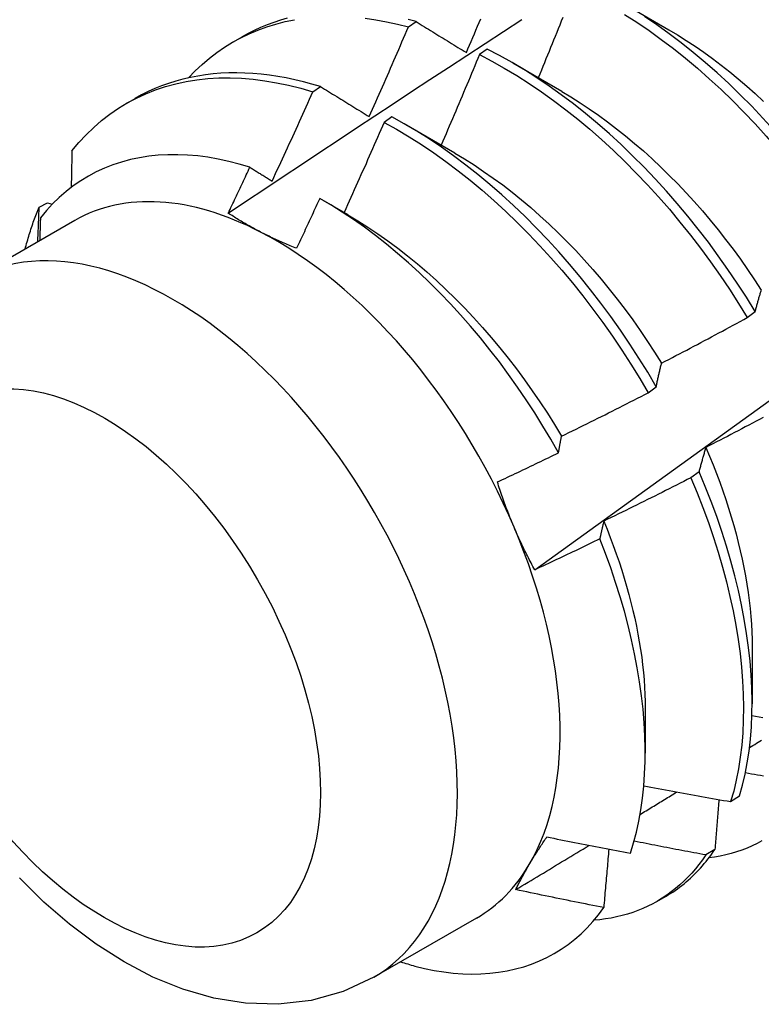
# Model space of a CAD drawing. Header units: inches. Extents: x 18 to 168, y 13 to 111.
# Tile 61 of 89: x 151.462 to 151.703, y 56.979 to 57.299. Entities that reach past the tile are written whole.
import ezdxf

# ---------------------------------------------------------------- set-up
doc = ezdxf.new("R2010")
doc.units = ezdxf.units.IN
doc.header["$MEASUREMENT"] = 0
doc.layers.add('Visible Edges(ANSI)', color=7, linetype='Continuous', lineweight=25)
doc.layers.add('Visible Tangent Edges(ANSI)', color=7, linetype='Continuous', lineweight=25)

msp = doc.modelspace()

# ---------------------------------------------------------------- linework, layer by layer
at = {"layer": 'Visible Edges(ANSI)'}
for p, q in [((151.65715, 57.30487), (151.6731, 57.29564)), ((151.58842, 57.29656), (151.59094, 57.29826)), ((151.53148, 57.29169), (151.53429, 57.29331)), ((151.61405, 57.2893), (151.61154, 57.28753)), ((151.62235, 57.28483), (151.6383, 57.2756)), ((151.55735, 57.27542), (151.55986, 57.27714)), ((151.49668, 57.27165), (151.49949, 57.27327)), ((151.58305, 57.26729), (151.58055, 57.26551)), ((151.58755, 57.26479), (151.6035, 57.25556)), ((151.46831, 57.23796), (151.47101, 57.23931)), ((151.47101, 57.23931), (151.47255, 57.23886)), ((151.56056, 57.24023), (151.5687, 57.23552)), ((151.47989, 57.23359), (151.44649, 57.21435)), ((151.69866, 57.202), (151.70125, 57.20397)), ((151.66646, 57.17756), (151.66906, 57.17953)), ((151.68298, 57.1519), (151.68033, 57.14991)), ((151.70026, 57.09483), (151.70024, 57.07639)), ((151.66547, 57.07479), (151.66545, 57.06037)), ((151.69326, 57.04459), (151.69615, 57.04647)), ((151.68812, 57.02905), (151.68518, 57.02724)), ((151.66929, 57.01215), (151.6721, 57.01376)), ((151.61055, 57.00671), (151.57714, 56.98747))]:
    msp.add_line(p, q, dxfattribs=at)
at = {"layer": 'Visible Edges(ANSI)', "flags": 128}
for points in [[(151.51693, 57.27999), (151.51909, 57.28223), (151.52135, 57.28435), (151.52369, 57.28634), (151.52611, 57.28821), (151.52862, 57.28994), (151.53121, 57.29154), (151.53388, 57.293), (151.53662, 57.29433), (151.53943, 57.29552), (151.54232, 57.29658), (151.54527, 57.29749), (151.54829, 57.29826), (151.55136, 57.2989)], [(151.52981, 57.23597), (151.53577, 57.23994), (151.54174, 57.24391), (151.5477, 57.24787), (151.55367, 57.25183), (151.55963, 57.25579), (151.5656, 57.25974), (151.57157, 57.26368), (151.57754, 57.26762), (151.5835, 57.27156), (151.58947, 57.27549), (151.59544, 57.27942), (151.60142, 57.28334), (151.60739, 57.28726), (151.61336, 57.29118), (151.61934, 57.29508), (151.62531, 57.29899)], [(151.54897, 57.29935), (151.54676, 57.29872), (151.54459, 57.29801), (151.54245, 57.29722), (151.54035, 57.29636), (151.53829, 57.29542), (151.53627, 57.2944), (151.53429, 57.29331)], [(151.57438, 57.29938), (151.57785, 57.29889), (151.58134, 57.29825), (151.58487, 57.29747), (151.58842, 57.29656)], [(151.59094, 57.29826), (151.5883, 57.29894)], [(151.60729, 57.28819), (151.60781, 57.28941), (151.60833, 57.29063), (151.60885, 57.29185), (151.60937, 57.29307), (151.60988, 57.29429), (151.6104, 57.29551), (151.61091, 57.29674), (151.61142, 57.29796), (151.61194, 57.29918)], [(151.63863, 57.2996), (151.63814, 57.29837), (151.63765, 57.29714), (151.63716, 57.29592), (151.63666, 57.29469), (151.63617, 57.29347), (151.63567, 57.29224), (151.63517, 57.29102), (151.63467, 57.2898), (151.63418, 57.28857), (151.63368, 57.28735), (151.63318, 57.28613), (151.63268, 57.2849), (151.63218, 57.28368), (151.63167, 57.28246), (151.63117, 57.28123), (151.63067, 57.28001)], [(151.6587, 57.30063), (151.66271, 57.29806), (151.66672, 57.29534), (151.6707, 57.29248), (151.67465, 57.28949), (151.67858, 57.28636), (151.68247, 57.2831), (151.68631, 57.27971), (151.69012, 57.27621), (151.69387, 57.27258), (151.69758, 57.26885), (151.70122, 57.265), (151.7048, 57.26106), (151.70832, 57.25701), (151.71177, 57.25287), (151.71514, 57.24865), (151.71844, 57.24434), (151.72165, 57.23996), (151.72478, 57.2355), (151.72782, 57.23098), (151.73077, 57.2264)], [(151.73336, 57.22837), (151.73041, 57.23295), (151.72736, 57.23746), (151.72422, 57.24191), (151.721, 57.24629), (151.7177, 57.25059), (151.71432, 57.25481), (151.71087, 57.25894), (151.70735, 57.26298), (151.70376, 57.26692), (151.70011, 57.27075), (151.6964, 57.27448), (151.69264, 57.2781), (151.68883, 57.28159), (151.68498, 57.28497), (151.68109, 57.28822), (151.67716, 57.29134), (151.67321, 57.29432), (151.66923, 57.29717), (151.66522, 57.29988)], [(151.57569, 57.26736), (151.57623, 57.26857), (151.57677, 57.26979), (151.5773, 57.271), (151.57784, 57.27221), (151.57838, 57.27343), (151.57892, 57.27464), (151.57945, 57.27586), (151.57999, 57.27707), (151.58052, 57.27829), (151.58105, 57.27951), (151.58158, 57.28072), (151.58212, 57.28194), (151.58265, 57.28316), (151.58318, 57.28437), (151.5837, 57.28559), (151.58423, 57.28681), (151.58476, 57.28803), (151.58529, 57.28924), (151.58581, 57.29046), (151.58634, 57.29168), (151.58686, 57.2929), (151.58738, 57.29412), (151.5879, 57.29534), (151.58842, 57.29656)], [(151.59094, 57.29826), (151.59161, 57.29785), (151.59228, 57.29743), (151.59295, 57.29702), (151.59363, 57.2966), (151.5943, 57.29619), (151.59498, 57.29577), (151.59566, 57.29535), (151.59634, 57.29494), (151.59701, 57.29452), (151.59769, 57.2941), (151.59837, 57.29368), (151.59906, 57.29326), (151.59974, 57.29284), (151.60042, 57.29242), (151.6011, 57.292), (151.60179, 57.29158), (151.60247, 57.29116), (151.60316, 57.29073), (151.60385, 57.29031), (151.60454, 57.28989), (151.60522, 57.28946), (151.60591, 57.28904), (151.6066, 57.28861), (151.60729, 57.28819)], [(151.62953, 57.11998), (151.64084, 57.1281), (151.65213, 57.13623), (151.66342, 57.14436), (151.67469, 57.15248), (151.68595, 57.16061), (151.69721, 57.16874), (151.70845, 57.17686), (151.71969, 57.18498), (151.73091, 57.1931), (151.74212, 57.20123), (151.75333, 57.20934), (151.76452, 57.21746), (151.77571, 57.22558), (151.78688, 57.23369), (151.79805, 57.2418), (151.80921, 57.24991), (151.82035, 57.25801), (151.83149, 57.26612), (151.84262, 57.27422), (151.85374, 57.28231), (151.86485, 57.29041), (151.87595, 57.2985)], [(151.6731, 57.29562), (151.67597, 57.29392), (151.67883, 57.29213), (151.68168, 57.29025), (151.68452, 57.28828), (151.68735, 57.28623), (151.69016, 57.28411), (151.69295, 57.2819), (151.69573, 57.27962), (151.69848, 57.27726), (151.70121, 57.27484), (151.70391, 57.27234)], [(151.70125, 57.20397), (151.69839, 57.2086), (151.69543, 57.21318), (151.69238, 57.21769), (151.68924, 57.22214), (151.68601, 57.22651), (151.6827, 57.23081), (151.67932, 57.23502), (151.67586, 57.23914), (151.67234, 57.24318), (151.66874, 57.24711), (151.66509, 57.25094), (151.66138, 57.25466), (151.65762, 57.25827), (151.65381, 57.26176), (151.64995, 57.26513), (151.64606, 57.26837), (151.64213, 57.27148), (151.63817, 57.27446), (151.63419, 57.2773), (151.63018, 57.28), (151.62616, 57.28255), (151.62213, 57.28495), (151.61809, 57.2872), (151.61405, 57.2893)], [(151.61154, 57.28753), (151.61103, 57.2863), (151.61052, 57.28507), (151.61001, 57.28384), (151.6095, 57.28262), (151.60898, 57.28139), (151.60847, 57.28016), (151.60795, 57.27894), (151.60744, 57.27771), (151.60692, 57.27648), (151.6064, 57.27526), (151.60588, 57.27403), (151.60537, 57.2728), (151.60485, 57.27158), (151.60432, 57.27035), (151.6038, 57.26913), (151.60328, 57.26791), (151.60276, 57.26668), (151.60223, 57.26546), (151.60171, 57.26423), (151.60118, 57.26301), (151.60066, 57.26179), (151.60013, 57.26056), (151.5996, 57.25934), (151.59907, 57.25812)], [(151.61154, 57.28753), (151.61559, 57.28542), (151.61963, 57.28315), (151.62366, 57.28074), (151.62768, 57.27818), (151.63168, 57.27547), (151.63566, 57.27262), (151.63962, 57.26963), (151.64355, 57.26651), (151.64744, 57.26326), (151.65129, 57.25988), (151.6551, 57.25638), (151.65885, 57.25276), (151.66256, 57.24903), (151.66621, 57.2452), (151.66979, 57.24125), (151.67332, 57.23722), (151.67677, 57.23308), (151.68015, 57.22886), (151.68345, 57.22456), (151.68667, 57.22018), (151.6898, 57.21573), (151.69285, 57.21121), (151.6958, 57.20663), (151.69866, 57.202)], [(151.47896, 57.25623), (151.48121, 57.25892), (151.48357, 57.26147), (151.48604, 57.26385), (151.48862, 57.26608), (151.4913, 57.26816), (151.49408, 57.27007), (151.49696, 57.27181), (151.49994, 57.2734), (151.50301, 57.27481), (151.50616, 57.27606), (151.5094, 57.27714), (151.51272, 57.27804), (151.51612, 57.27878), (151.51959, 57.27934), (151.52312, 57.27973), (151.52673, 57.27994), (151.53039, 57.27998), (151.53411, 57.27985), (151.53788, 57.27954), (151.5417, 57.27906), (151.54556, 57.2784), (151.54946, 57.27758), (151.55339, 57.27659), (151.55735, 57.27542)], [(151.55986, 57.27714), (151.55705, 57.27797), (151.55425, 57.27872), (151.55147, 57.27938), (151.54871, 57.27996), (151.54596, 57.28045), (151.54324, 57.28085), (151.54054, 57.28117), (151.53786, 57.2814), (151.53521, 57.28155), (151.53258, 57.2816), (151.52999, 57.28157), (151.52742, 57.28145), (151.52488, 57.28125), (151.52238, 57.28096), (151.51992, 57.28058), (151.51748, 57.28011), (151.51509, 57.27955), (151.51274, 57.27891), (151.51042, 57.27819), (151.50815, 57.27737), (151.50592, 57.27647), (151.50373, 57.27549), (151.50159, 57.27442), (151.49949, 57.27327)], [(151.55986, 57.27714), (151.56051, 57.27673), (151.56116, 57.27633), (151.56182, 57.27593), (151.56247, 57.27553), (151.56312, 57.27512), (151.56377, 57.27472), (151.56443, 57.27432), (151.56509, 57.27391), (151.56574, 57.27351), (151.5664, 57.2731), (151.56706, 57.27269), (151.56772, 57.27229), (151.56838, 57.27188), (151.56904, 57.27147), (151.5697, 57.27106), (151.57036, 57.27065), (151.57102, 57.27024), (151.57169, 57.26983), (151.57235, 57.26942), (151.57302, 57.26901), (151.57368, 57.2686), (151.57435, 57.26819), (151.57502, 57.26777), (151.57569, 57.26736)], [(151.5441, 57.2464), (151.54466, 57.24761), (151.54522, 57.24882), (151.54578, 57.25002), (151.54634, 57.25123), (151.5469, 57.25243), (151.54746, 57.25364), (151.54802, 57.25485), (151.54857, 57.25606), (151.54913, 57.25726), (151.54968, 57.25847), (151.55024, 57.25968), (151.55079, 57.26089), (151.55134, 57.2621), (151.55189, 57.26331), (151.55244, 57.26452), (151.55299, 57.26573), (151.55354, 57.26694), (151.55409, 57.26815), (151.55463, 57.26936), (151.55518, 57.27057), (151.55572, 57.27178), (151.55627, 57.273), (151.55681, 57.27421), (151.55735, 57.27542)], [(151.63829, 57.27556), (151.64129, 57.27377), (151.64429, 57.27188), (151.64728, 57.2699), (151.65026, 57.26782), (151.65322, 57.26566), (151.65616, 57.26342), (151.65909, 57.26109), (151.66199, 57.25868), (151.66486, 57.25619), (151.66771, 57.25362), (151.67052, 57.25098), (151.67331, 57.24827), (151.67605, 57.24548), (151.67876, 57.24263), (151.68143, 57.23972), (151.68405, 57.23674), (151.68663, 57.23369), (151.68915, 57.23059), (151.69163, 57.22744), (151.69406, 57.22423), (151.69643, 57.22098), (151.69875, 57.21768), (151.70101, 57.21434), (151.70321, 57.21096)], [(151.66906, 57.17953), (151.66629, 57.18421), (151.66342, 57.18884), (151.66045, 57.19341), (151.65739, 57.19792), (151.65425, 57.20236), (151.65102, 57.20673), (151.64771, 57.21102), (151.64432, 57.21523), (151.64086, 57.21935), (151.63733, 57.22337), (151.63373, 57.2273), (151.63007, 57.23112), (151.62636, 57.23484), (151.6226, 57.23844), (151.61878, 57.24192), (151.61493, 57.24528), (151.61103, 57.24852), (151.6071, 57.25162), (151.60314, 57.25459), (151.59915, 57.25742), (151.59515, 57.26011), (151.59113, 57.26266), (151.58709, 57.26505), (151.58305, 57.26729)], [(151.58055, 57.26551), (151.58001, 57.26428), (151.57948, 57.26306), (151.57894, 57.26184), (151.57841, 57.26061), (151.57787, 57.25939), (151.57733, 57.25817), (151.57679, 57.25694), (151.57625, 57.25572), (151.57571, 57.2545), (151.57517, 57.25328), (151.57463, 57.25206), (151.57409, 57.25084), (151.57354, 57.24962), (151.573, 57.24839), (151.57245, 57.24717), (151.57191, 57.24595), (151.57136, 57.24474), (151.57081, 57.24352), (151.57027, 57.2423), (151.56972, 57.24108), (151.56917, 57.23986), (151.56862, 57.23864), (151.56806, 57.23742), (151.56751, 57.23621)], [(151.58055, 57.26551), (151.58459, 57.26325), (151.58862, 57.26085), (151.59264, 57.25829), (151.59665, 57.25559), (151.60063, 57.25275), (151.60459, 57.24977), (151.60852, 57.24666), (151.61241, 57.24341), (151.61626, 57.24004), (151.62007, 57.23655), (151.62383, 57.23294), (151.62754, 57.22922), (151.63119, 57.22539), (151.63479, 57.22145), (151.63831, 57.21742), (151.64177, 57.21329), (151.64515, 57.20908), (151.64845, 57.20478), (151.65168, 57.2004), (151.65482, 57.19596), (151.65787, 57.19144), (151.66083, 57.18687), (151.66369, 57.18224), (151.66646, 57.17756)], [(151.53685, 57.2509), (151.53339, 57.25193), (151.52996, 57.25281), (151.52657, 57.25355), (151.52321, 57.25413), (151.51989, 57.25457), (151.51661, 57.25485), (151.51337, 57.25499), (151.51019, 57.25497), (151.50705, 57.2548), (151.50396, 57.25448), (151.50094, 57.254), (151.49798, 57.25338), (151.4951, 57.2526), (151.49229, 57.25168), (151.48955, 57.2506), (151.48689, 57.24938), (151.48431, 57.24801), (151.48181, 57.2465), (151.4794, 57.24484), (151.47707, 57.24304), (151.47484, 57.24109), (151.47269, 57.23901), (151.47065, 57.23679), (151.46871, 57.23444)], [(151.47896, 57.25623), (151.47895, 57.25574), (151.47894, 57.25525), (151.47893, 57.25475), (151.47892, 57.25426), (151.47891, 57.25376), (151.4789, 57.25327), (151.47889, 57.25277), (151.47888, 57.25228), (151.47887, 57.25178), (151.47886, 57.25129), (151.47885, 57.25079), (151.47884, 57.2503), (151.47883, 57.2498), (151.47882, 57.24931), (151.47881, 57.24881), (151.4788, 57.24831), (151.47879, 57.24782), (151.47878, 57.24732), (151.47877, 57.24682), (151.47876, 57.24632), (151.47875, 57.24583), (151.47874, 57.24533), (151.47873, 57.24483), (151.47872, 57.24433)], [(151.6035, 57.25549), (151.60664, 57.25362), (151.60978, 57.25165), (151.6129, 57.24957), (151.61601, 57.2474), (151.6191, 57.24514), (151.62217, 57.24278), (151.62522, 57.24032), (151.62824, 57.23778), (151.63123, 57.23515), (151.63419, 57.23243), (151.63711, 57.22963), (151.63999, 57.22675), (151.64284, 57.22379), (151.64564, 57.22076), (151.64839, 57.21765), (151.6511, 57.21449), (151.65375, 57.21126), (151.65636, 57.20797), (151.65891, 57.20462), (151.6614, 57.20123), (151.66383, 57.19778), (151.66621, 57.19429), (151.66851, 57.19076), (151.67075, 57.18719)], [(151.52981, 57.23597), (151.53011, 57.23659), (151.5304, 57.23721), (151.5307, 57.23783), (151.53099, 57.23846), (151.53129, 57.23908), (151.53158, 57.2397), (151.53188, 57.24032), (151.53217, 57.24094), (151.53246, 57.24156), (151.53276, 57.24218), (151.53305, 57.24281), (151.53334, 57.24343), (151.53364, 57.24405), (151.53393, 57.24467), (151.53422, 57.24529), (151.53451, 57.24592), (151.53481, 57.24654), (151.5351, 57.24716), (151.53539, 57.24778), (151.53568, 57.24841), (151.53597, 57.24903), (151.53626, 57.24965), (151.53656, 57.25027), (151.53685, 57.2509)], [(151.53685, 57.2509), (151.53715, 57.25071), (151.53745, 57.25053), (151.53775, 57.25034), (151.53805, 57.25015), (151.53835, 57.24997), (151.53865, 57.24978), (151.53895, 57.24959), (151.53925, 57.24941), (151.53955, 57.24922), (151.53985, 57.24903), (151.54016, 57.24885), (151.54046, 57.24866), (151.54076, 57.24847), (151.54106, 57.24829), (151.54137, 57.2481), (151.54167, 57.24791), (151.54197, 57.24772), (151.54228, 57.24753), (151.54258, 57.24735), (151.54288, 57.24716), (151.54319, 57.24697), (151.54349, 57.24678), (151.54379, 57.24659), (151.5441, 57.2464)], [(151.55958, 57.24079), (151.55927, 57.24011), (151.55896, 57.23943), (151.55865, 57.23875), (151.55834, 57.23808), (151.55803, 57.2374), (151.55771, 57.23672), (151.5574, 57.23604), (151.55709, 57.23537), (151.55678, 57.23469), (151.55646, 57.23401), (151.55615, 57.23334), (151.55584, 57.23266), (151.55552, 57.23198), (151.55521, 57.23131), (151.55489, 57.23063), (151.55458, 57.22995), (151.55426, 57.22928), (151.55395, 57.2286), (151.55363, 57.22792), (151.55332, 57.22725), (151.553, 57.22657), (151.55268, 57.2259), (151.55237, 57.22522), (151.55205, 57.22454)], [(151.63726, 57.15805), (151.63477, 57.16242), (151.63219, 57.16675), (151.62952, 57.17103), (151.62677, 57.17525), (151.62393, 57.17942), (151.62102, 57.18353), (151.61802, 57.18757), (151.61496, 57.19153), (151.61184, 57.1954), (151.60866, 57.19918), (151.60542, 57.20287), (151.60212, 57.20647), (151.59877, 57.20996), (151.59537, 57.21336), (151.59193, 57.21665), (151.58844, 57.21983), (151.58491, 57.2229), (151.58135, 57.22585), (151.57776, 57.22867), (151.57415, 57.23137), (151.57053, 57.23393), (151.56689, 57.23635), (151.56324, 57.23864), (151.55958, 57.24079)], [(151.46375, 57.22429), (151.4639, 57.22489), (151.46406, 57.22549), (151.46422, 57.22608), (151.46439, 57.22668), (151.46456, 57.22727), (151.46473, 57.22785), (151.4649, 57.22844), (151.46508, 57.22902), (151.46526, 57.2296), (151.46544, 57.23017), (151.46563, 57.23075), (151.46582, 57.23132), (151.46601, 57.23189), (151.4662, 57.23245), (151.4664, 57.23302), (151.4666, 57.23358), (151.4668, 57.23413), (151.46701, 57.23469), (151.46722, 57.23524), (151.46743, 57.23579), (151.46764, 57.23634), (151.46786, 57.23688), (151.46808, 57.23742), (151.46831, 57.23796)], [(151.46786, 57.22666), (151.46788, 57.22713), (151.4679, 57.2276), (151.46792, 57.22808), (151.46794, 57.22855), (151.46795, 57.22902), (151.46797, 57.22949), (151.46799, 57.22996), (151.46801, 57.23044), (151.46803, 57.23091), (151.46805, 57.23138), (151.46807, 57.23185), (151.46809, 57.23232), (151.46811, 57.23279), (151.46812, 57.23326), (151.46814, 57.23373), (151.46816, 57.2342), (151.46818, 57.23467), (151.4682, 57.23514), (151.46822, 57.23561), (151.46824, 57.23608), (151.46825, 57.23655), (151.46827, 57.23702), (151.46829, 57.23749), (151.46831, 57.23796)], [(151.54032, 57.22984), (151.53985, 57.23008), (151.53939, 57.23033), (151.53893, 57.23057), (151.53847, 57.23082), (151.53801, 57.23106), (151.53756, 57.23131), (151.53711, 57.23156), (151.53666, 57.23181), (151.53622, 57.23206), (151.53577, 57.23231), (151.53533, 57.23257), (151.53489, 57.23282), (151.53445, 57.23308), (151.53402, 57.23333), (151.53359, 57.23359), (151.53316, 57.23385), (151.53273, 57.23411), (151.53231, 57.23438), (151.53189, 57.23464), (151.53147, 57.2349), (151.53105, 57.23517), (151.53063, 57.23543), (151.53022, 57.2357), (151.52981, 57.23597)], [(151.56871, 57.23548), (151.57198, 57.23353), (151.57525, 57.23147), (151.57851, 57.2293), (151.58175, 57.22702), (151.58496, 57.22463), (151.58816, 57.22213), (151.59133, 57.21953), (151.59446, 57.21684), (151.59757, 57.21405), (151.60064, 57.21117), (151.60367, 57.2082), (151.60666, 57.20515), (151.60961, 57.20202), (151.61251, 57.19882), (151.61536, 57.19554), (151.61815, 57.1922), (151.62089, 57.18879), (151.62357, 57.18532), (151.62619, 57.18179), (151.62874, 57.17821), (151.63122, 57.17459), (151.63363, 57.17091), (151.63597, 57.16719), (151.63823, 57.16344)], [(151.46871, 57.23444), (151.4687, 57.23413), (151.46869, 57.23382), (151.46868, 57.23351), (151.46867, 57.2332), (151.46866, 57.23289), (151.46865, 57.23259), (151.46864, 57.23228), (151.46863, 57.23197), (151.46862, 57.23166), (151.46861, 57.23135), (151.4686, 57.23104), (151.46859, 57.23073), (151.46858, 57.23042), (151.46857, 57.23011), (151.46856, 57.2298), (151.46855, 57.22949), (151.46854, 57.22918), (151.46853, 57.22887), (151.46852, 57.22856), (151.46851, 57.22825), (151.4685, 57.22794), (151.46849, 57.22763), (151.46848, 57.22732), (151.46847, 57.22701)], [(151.55205, 57.22454), (151.55154, 57.22475), (151.55102, 57.22495), (151.55051, 57.22516), (151.55001, 57.22537), (151.5495, 57.22558), (151.549, 57.22579), (151.5485, 57.226), (151.548, 57.22622), (151.5475, 57.22643), (151.54701, 57.22665), (151.54652, 57.22687), (151.54603, 57.22709), (151.54554, 57.22731), (151.54506, 57.22753), (151.54457, 57.22776), (151.54409, 57.22798), (151.54361, 57.22821), (151.54314, 57.22844), (151.54266, 57.22867), (151.54219, 57.2289), (151.54172, 57.22914), (151.54125, 57.22937), (151.54079, 57.22961), (151.54032, 57.22984)], [(151.70125, 57.20397), (151.70133, 57.20428), (151.70141, 57.20458), (151.70149, 57.20488), (151.70157, 57.20518), (151.70165, 57.20548), (151.70173, 57.20578), (151.70181, 57.20608), (151.7019, 57.20638), (151.70198, 57.20667), (151.70206, 57.20697), (151.70214, 57.20726), (151.70223, 57.20755), (151.70231, 57.20784), (151.70239, 57.20813), (151.70248, 57.20842), (151.70256, 57.20871), (151.70265, 57.20899), (151.70273, 57.20928), (151.70282, 57.20956), (151.70291, 57.20985), (151.70299, 57.21013), (151.70308, 57.21041), (151.70317, 57.21069), (151.70326, 57.21097)], [(151.67078, 57.18722), (151.67195, 57.18782), (151.67312, 57.18843), (151.67429, 57.18903), (151.67545, 57.18964), (151.67662, 57.19025), (151.67778, 57.19086), (151.67895, 57.19147), (151.68011, 57.19208), (151.68127, 57.19269), (151.68244, 57.19331), (151.6836, 57.19392), (151.68476, 57.19453), (151.68592, 57.19515), (151.68708, 57.19577), (151.68824, 57.19639), (151.6894, 57.19701), (151.69056, 57.19763), (151.69172, 57.19825), (151.69288, 57.19887), (151.69403, 57.1995), (151.69519, 57.20012), (151.69635, 57.20075), (151.6975, 57.20137), (151.69866, 57.202)], [(151.66906, 57.17953), (151.66913, 57.17987), (151.6692, 57.1802), (151.66926, 57.18053), (151.66933, 57.18086), (151.6694, 57.18119), (151.66947, 57.18152), (151.66954, 57.18184), (151.66961, 57.18217), (151.66968, 57.18249), (151.66975, 57.18282), (151.66982, 57.18314), (151.6699, 57.18346), (151.66997, 57.18378), (151.67004, 57.1841), (151.67011, 57.18441), (151.67019, 57.18473), (151.67026, 57.18505), (151.67033, 57.18536), (151.67041, 57.18567), (151.67048, 57.18598), (151.67056, 57.1863), (151.67063, 57.1866), (151.67071, 57.18691), (151.67078, 57.18722)], [(151.63824, 57.16344), (151.63942, 57.16401), (151.6406, 57.16459), (151.64178, 57.16517), (151.64296, 57.16575), (151.64414, 57.16633), (151.64532, 57.16691), (151.6465, 57.16749), (151.64768, 57.16808), (151.64886, 57.16866), (151.65003, 57.16925), (151.65121, 57.16983), (151.65239, 57.17042), (151.65356, 57.17101), (151.65474, 57.1716), (151.65591, 57.17219), (151.65708, 57.17278), (151.65826, 57.17338), (151.65943, 57.17397), (151.6606, 57.17457), (151.66177, 57.17516), (151.66295, 57.17576), (151.66412, 57.17636), (151.66529, 57.17696), (151.66646, 57.17756)], [(151.70384, 57.16953), (151.70267, 57.16891), (151.70151, 57.16829), (151.70035, 57.16768), (151.69918, 57.16706), (151.69802, 57.16645), (151.69685, 57.16583), (151.69568, 57.16522), (151.69452, 57.16461), (151.69335, 57.164), (151.69218, 57.16339), (151.69101, 57.16279), (151.68985, 57.16218), (151.68868, 57.16157), (151.68751, 57.16097), (151.68634, 57.16037), (151.68516, 57.15977)], [(151.63726, 57.15805), (151.6373, 57.15828), (151.63734, 57.15851), (151.63738, 57.15874), (151.63742, 57.15896), (151.63746, 57.15919), (151.6375, 57.15942), (151.63754, 57.15965), (151.63758, 57.15987), (151.63762, 57.1601), (151.63766, 57.16033), (151.6377, 57.16055), (151.63774, 57.16078), (151.63778, 57.161), (151.63782, 57.16122), (151.63786, 57.16145), (151.6379, 57.16167), (151.63794, 57.16189), (151.63799, 57.16211), (151.63803, 57.16234), (151.63807, 57.16256), (151.63811, 57.16278), (151.63815, 57.163), (151.63819, 57.16322), (151.63824, 57.16344)], [(151.61738, 57.14855), (151.61821, 57.14894), (151.61904, 57.14933), (151.61987, 57.14972), (151.6207, 57.15011), (151.62153, 57.15051), (151.62237, 57.1509), (151.62319, 57.15129), (151.62402, 57.15168), (151.62485, 57.15208), (151.62568, 57.15247), (151.62651, 57.15287), (151.62734, 57.15326), (151.62817, 57.15366), (151.629, 57.15405), (151.62982, 57.15445), (151.63065, 57.15485), (151.63148, 57.15525), (151.63231, 57.15564), (151.63313, 57.15604), (151.63396, 57.15644), (151.63479, 57.15684), (151.63561, 57.15724), (151.63644, 57.15764), (151.63726, 57.15805)], [(151.68516, 57.15977), (151.68507, 57.15945), (151.68497, 57.15913), (151.68488, 57.15882), (151.68478, 57.1585), (151.68469, 57.15818), (151.68459, 57.15786), (151.6845, 57.15754), (151.68441, 57.15721), (151.68431, 57.15689), (151.68422, 57.15656), (151.68413, 57.15624), (151.68404, 57.15591), (151.68395, 57.15558), (151.68386, 57.15525), (151.68377, 57.15492), (151.68368, 57.15459), (151.68359, 57.15426), (151.6835, 57.15392), (151.68341, 57.15359), (151.68333, 57.15325), (151.68324, 57.15292), (151.68315, 57.15258), (151.68307, 57.15224), (151.68298, 57.1519)], [(151.68515, 57.15977), (151.68636, 57.15695), (151.68752, 57.15413), (151.68863, 57.15131), (151.68969, 57.14849), (151.6907, 57.14567), (151.69167, 57.14285), (151.69258, 57.14005), (151.69345, 57.13725), (151.69426, 57.13445), (151.69502, 57.13168), (151.69574, 57.12891), (151.6964, 57.12616), (151.69701, 57.12342), (151.69757, 57.1207), (151.69807, 57.118), (151.69853, 57.11532), (151.69893, 57.11266), (151.69928, 57.11003), (151.69958, 57.10742), (151.69982, 57.10484), (151.70001, 57.10229), (151.70014, 57.09977), (151.70022, 57.09729), (151.70025, 57.09483)], [(151.69615, 57.04647), (151.69712, 57.04993), (151.69796, 57.05351), (151.69867, 57.0572), (151.69925, 57.061), (151.6997, 57.06491), (151.70001, 57.06891), (151.70019, 57.07301), (151.70024, 57.0772), (151.70015, 57.08148), (151.69993, 57.08583), (151.69957, 57.09026), (151.69908, 57.09476), (151.69845, 57.09932), (151.69769, 57.10393), (151.6968, 57.1086), (151.69577, 57.11331), (151.69462, 57.11806), (151.69333, 57.12284), (151.69192, 57.12765), (151.69038, 57.13248), (151.68871, 57.13733), (151.68692, 57.14219), (151.68501, 57.14704), (151.68298, 57.1519)], [(151.62282, 57.1338), (151.62257, 57.13441), (151.62232, 57.13501), (151.62207, 57.13561), (151.62182, 57.13622), (151.62158, 57.13682), (151.62133, 57.13743), (151.62109, 57.13804), (151.62086, 57.13865), (151.62062, 57.13926), (151.62039, 57.13987), (151.62016, 57.14048), (151.61993, 57.1411), (151.61971, 57.14171), (151.61948, 57.14233), (151.61926, 57.14294), (151.61905, 57.14356), (151.61883, 57.14418), (151.61862, 57.1448), (151.6184, 57.14543), (151.6182, 57.14605), (151.61799, 57.14667), (151.61778, 57.1473), (151.61758, 57.14792), (151.61738, 57.14855)], [(151.68033, 57.14991), (151.67915, 57.14931), (151.67798, 57.14872), (151.67681, 57.14812), (151.67563, 57.14752), (151.67446, 57.14693), (151.67328, 57.14634), (151.6721, 57.14574), (151.67093, 57.14515), (151.66975, 57.14456), (151.66857, 57.14397), (151.66739, 57.14338), (151.66621, 57.1428), (151.66503, 57.14221), (151.66385, 57.14163), (151.66267, 57.14104), (151.66149, 57.14046), (151.66031, 57.13988), (151.65913, 57.1393), (151.65794, 57.13872), (151.65676, 57.13814), (151.65558, 57.13756), (151.65439, 57.13699), (151.65321, 57.13641), (151.65202, 57.13584)], [(151.68033, 57.14991), (151.68235, 57.14506), (151.68425, 57.1402), (151.68603, 57.13534), (151.68769, 57.1305), (151.68922, 57.12567), (151.69062, 57.12086), (151.6919, 57.11608), (151.69304, 57.11133), (151.69406, 57.10662), (151.69494, 57.10196), (151.69569, 57.09735), (151.69631, 57.09279), (151.69679, 57.0883), (151.69714, 57.08388), (151.69735, 57.07953), (151.69743, 57.07526), (151.69737, 57.07108), (151.69718, 57.06699), (151.69686, 57.06299), (151.6964, 57.05909), (151.69581, 57.05529), (151.69509, 57.05161), (151.69424, 57.04804), (151.69326, 57.04459)], [(151.65202, 57.13584), (151.65196, 57.1356), (151.6519, 57.13536), (151.65185, 57.13513), (151.65179, 57.13489), (151.65173, 57.13465), (151.65167, 57.13441), (151.65161, 57.13417), (151.65156, 57.13393), (151.6515, 57.13369), (151.65144, 57.13345), (151.65139, 57.13321), (151.65133, 57.13296), (151.65127, 57.13272), (151.65122, 57.13248), (151.65116, 57.13223), (151.65111, 57.13199), (151.65105, 57.13175), (151.65099, 57.1315), (151.65094, 57.13125), (151.65088, 57.13101), (151.65083, 57.13076), (151.65078, 57.13051), (151.65072, 57.13027), (151.65067, 57.13002)], [(151.65197, 57.13584), (151.65305, 57.13318), (151.65409, 57.13052), (151.65508, 57.12786), (151.65604, 57.1252), (151.65694, 57.12255), (151.65781, 57.1199), (151.65863, 57.11726), (151.65941, 57.11462), (151.66014, 57.112), (151.66082, 57.10939), (151.66146, 57.10679), (151.66206, 57.10421), (151.6626, 57.10164), (151.6631, 57.09909), (151.66355, 57.09656), (151.66396, 57.09405), (151.66431, 57.09156), (151.66462, 57.08909), (151.66487, 57.08664), (151.66508, 57.08423), (151.66524, 57.08183), (151.66535, 57.07947), (151.66542, 57.07713), (151.66543, 57.07482)], [(151.62953, 57.11998), (151.62923, 57.12054), (151.62892, 57.1211), (151.62862, 57.12166), (151.62832, 57.12222), (151.62803, 57.12279), (151.62773, 57.12335), (151.62744, 57.12392), (151.62715, 57.12449), (151.62686, 57.12506), (151.62658, 57.12563), (151.62629, 57.12621), (151.62601, 57.12678), (151.62574, 57.12736), (151.62546, 57.12794), (151.62519, 57.12852), (151.62491, 57.1291), (151.62464, 57.12968), (151.62438, 57.13026), (151.62411, 57.13085), (151.62385, 57.13144), (151.62359, 57.13203), (151.62333, 57.13262), (151.62308, 57.13321), (151.62282, 57.1338)], [(151.65067, 57.13002), (151.64979, 57.12959), (151.64891, 57.12917), (151.64803, 57.12874), (151.64716, 57.12832), (151.64628, 57.1279), (151.6454, 57.12748), (151.64452, 57.12705), (151.64364, 57.12663), (151.64276, 57.12621), (151.64188, 57.12579), (151.641, 57.12537), (151.64012, 57.12495), (151.63924, 57.12454), (151.63836, 57.12412), (151.63748, 57.1237), (151.6366, 57.12329), (151.63571, 57.12287), (151.63483, 57.12245), (151.63395, 57.12204), (151.63307, 57.12163), (151.63218, 57.12121), (151.6313, 57.1208), (151.63042, 57.12039), (151.62953, 57.11998)], [(151.66065, 57.0278), (151.66168, 57.03116), (151.66259, 57.03465), (151.66338, 57.03824), (151.66404, 57.04194), (151.66457, 57.04573), (151.66498, 57.04961), (151.66526, 57.05359), (151.66542, 57.05764), (151.66544, 57.06178), (151.66534, 57.06599), (151.66511, 57.07027), (151.66475, 57.07463), (151.66426, 57.07905), (151.66365, 57.08353), (151.6629, 57.08806), (151.66203, 57.09263), (151.66104, 57.09723), (151.65992, 57.10186), (151.65868, 57.10652), (151.65731, 57.11119), (151.65583, 57.11589), (151.65423, 57.12059), (151.65251, 57.1253), (151.65067, 57.13002)], [(151.70018, 57.0726), (151.70138, 57.0724), (151.70258, 57.0722), (151.70378, 57.07199)], [(151.6994, 57.06218), (151.69996, 57.06252), (151.70052, 57.06287), (151.70109, 57.06321), (151.70165, 57.06356), (151.70221, 57.0639), (151.70278, 57.06425), (151.70334, 57.06459)], [(151.70392, 57.05288), (151.70295, 57.05305), (151.70197, 57.05323), (151.70099, 57.0534), (151.70001, 57.05358), (151.69903, 57.05376), (151.69805, 57.05394)], [(151.66499, 57.0497), (151.66616, 57.04948), (151.66734, 57.04926), (151.66852, 57.04904), (151.66969, 57.04882), (151.67087, 57.04861), (151.67204, 57.04839), (151.67322, 57.04817), (151.6744, 57.04796), (151.67558, 57.04774), (151.67675, 57.04753), (151.67793, 57.04731), (151.67911, 57.0471), (151.68029, 57.04689), (151.68146, 57.04668), (151.68264, 57.04647), (151.68382, 57.04626), (151.685, 57.04605), (151.68618, 57.04584), (151.68736, 57.04563), (151.68854, 57.04542), (151.68972, 57.04521), (151.6909, 57.045), (151.69208, 57.0448), (151.69326, 57.04459)], [(151.66378, 57.04044), (151.66428, 57.04075), (151.66478, 57.04105), (151.66528, 57.04135), (151.66578, 57.04165), (151.66628, 57.04196), (151.66677, 57.04226), (151.66727, 57.04256), (151.66777, 57.04287), (151.66827, 57.04317), (151.66877, 57.04347), (151.66926, 57.04378), (151.66976, 57.04408), (151.67026, 57.04438), (151.67076, 57.04469), (151.67125, 57.04499), (151.67175, 57.04529), (151.67225, 57.0456), (151.67275, 57.0459), (151.67325, 57.0462), (151.67374, 57.04651), (151.67424, 57.04681), (151.67474, 57.04711), (151.67524, 57.04742), (151.67574, 57.04772)], [(151.68942, 57.04526), (151.68937, 57.04459), (151.68932, 57.04392), (151.68926, 57.04325), (151.68921, 57.04257), (151.68916, 57.0419), (151.6891, 57.04122), (151.68905, 57.04055), (151.689, 57.03988), (151.68894, 57.0392), (151.68889, 57.03853), (151.68884, 57.03785), (151.68878, 57.03718), (151.68873, 57.0365), (151.68867, 57.03582), (151.68862, 57.03515), (151.68856, 57.03447), (151.68851, 57.0338), (151.68845, 57.03312), (151.6884, 57.03244), (151.68834, 57.03176), (151.68829, 57.03109), (151.68823, 57.03041), (151.68818, 57.02973), (151.68812, 57.02905)], [(151.62772, 57.02411), (151.62793, 57.02447), (151.62815, 57.02484), (151.62837, 57.0252), (151.62859, 57.02556), (151.62881, 57.02593), (151.62904, 57.0263), (151.62926, 57.02666), (151.62949, 57.02703), (151.62972, 57.0274), (151.62996, 57.02778), (151.63019, 57.02815), (151.63043, 57.02852), (151.63067, 57.0289), (151.63091, 57.02928), (151.63116, 57.02965), (151.63141, 57.03003), (151.63165, 57.03041), (151.63191, 57.0308), (151.63216, 57.03118), (151.63241, 57.03156), (151.63267, 57.03195), (151.63293, 57.03234), (151.63319, 57.03273), (151.63346, 57.03312)], [(151.63346, 57.03312), (151.63459, 57.03289), (151.63572, 57.03266), (151.63685, 57.03243), (151.63798, 57.03221), (151.63911, 57.03198), (151.64024, 57.03176), (151.64138, 57.03153), (151.64251, 57.03131), (151.64364, 57.03108), (151.64477, 57.03086), (151.6459, 57.03064), (151.64704, 57.03042), (151.64817, 57.03019), (151.6493, 57.02997), (151.65044, 57.02975), (151.65157, 57.02953), (151.65271, 57.02932), (151.65384, 57.0291), (151.65498, 57.02888), (151.65611, 57.02866), (151.65725, 57.02845), (151.65838, 57.02823), (151.65952, 57.02801), (151.66065, 57.0278)], [(151.62337, 57.01597), (151.62436, 57.01657), (151.62536, 57.01717), (151.62635, 57.01777), (151.62735, 57.01837), (151.62834, 57.01897), (151.62933, 57.01957), (151.63033, 57.02017), (151.63132, 57.02077), (151.63232, 57.02137), (151.63331, 57.02197), (151.6343, 57.02257), (151.6353, 57.02317), (151.63629, 57.02377), (151.63728, 57.02437), (151.63828, 57.02497), (151.63927, 57.02557), (151.64026, 57.02618), (151.64126, 57.02678), (151.64225, 57.02738), (151.64324, 57.02798), (151.64424, 57.02858), (151.64523, 57.02918), (151.64622, 57.02978), (151.64721, 57.03038)], [(151.68518, 57.02724), (151.6842, 57.02742), (151.68323, 57.0276), (151.68225, 57.02778), (151.68128, 57.02797), (151.68031, 57.02815), (151.67933, 57.02834), (151.67836, 57.02852), (151.67739, 57.02871), (151.67642, 57.02889), (151.67544, 57.02908), (151.67447, 57.02927), (151.6735, 57.02945), (151.67253, 57.02964), (151.67155, 57.02983), (151.67058, 57.03002), (151.66961, 57.03021), (151.66864, 57.0304), (151.66767, 57.03059), (151.6667, 57.03078), (151.66573, 57.03097), (151.66475, 57.03116), (151.66378, 57.03135), (151.66281, 57.03154), (151.66184, 57.03174)], [(151.70345, 57.03182), (151.70187, 57.03099), (151.70025, 57.03021), (151.6986, 57.0295), (151.69692, 57.02885), (151.6952, 57.02827), (151.69346, 57.02775), (151.69168, 57.02729), (151.68987, 57.0269), (151.68804, 57.02657), (151.68618, 57.02631)], [(151.68518, 57.02724), (151.68409, 57.02568), (151.68296, 57.02417), (151.6818, 57.02272), (151.68059, 57.02133), (151.67934, 57.01999), (151.67804, 57.01871), (151.67671, 57.01749), (151.67535, 57.01632), (151.67394, 57.01522), (151.67249, 57.01417), (151.67101, 57.01319), (151.6695, 57.01226), (151.66794, 57.0114), (151.66636, 57.0106), (151.66474, 57.00986), (151.66308, 57.00918), (151.6614, 57.00856), (151.65968, 57.00801), (151.65794, 57.00752), (151.65616, 57.00709), (151.65435, 57.00673), (151.65252, 57.00643), (151.65066, 57.00619), (151.64877, 57.00602)], [(151.65362, 57.02914), (151.65356, 57.02835), (151.65349, 57.02756), (151.65342, 57.02677), (151.65335, 57.02598), (151.65329, 57.02519), (151.65322, 57.0244), (151.65315, 57.02361), (151.65308, 57.02282), (151.65301, 57.02203), (151.65294, 57.02124), (151.65287, 57.02044), (151.6528, 57.01965), (151.65273, 57.01886), (151.65266, 57.01807), (151.65259, 57.01727), (151.65252, 57.01648), (151.65245, 57.01569), (151.65238, 57.01489), (151.65231, 57.0141), (151.65224, 57.0133), (151.65217, 57.01251), (151.6521, 57.01171), (151.65203, 57.01092), (151.65195, 57.01012)], [(151.6721, 57.01376), (151.67289, 57.01423), (151.67366, 57.0147), (151.67442, 57.01519), (151.67517, 57.0157), (151.67592, 57.01623), (151.67665, 57.01677), (151.67738, 57.01732), (151.67809, 57.01789), (151.6788, 57.01848), (151.67949, 57.01908), (151.68018, 57.01969), (151.68085, 57.02032), (151.68152, 57.02097), (151.68217, 57.02163), (151.68281, 57.02231), (151.68345, 57.023), (151.68407, 57.02371), (151.68468, 57.02443), (151.68528, 57.02516), (151.68587, 57.02591), (151.68645, 57.02668), (151.68702, 57.02745), (151.68757, 57.02825), (151.68812, 57.02905)], [(151.62337, 57.01597), (151.62352, 57.01629), (151.62368, 57.01662), (151.62384, 57.01694), (151.624, 57.01727), (151.62416, 57.0176), (151.62433, 57.01793), (151.6245, 57.01826), (151.62467, 57.01859), (151.62484, 57.01893), (151.62501, 57.01926), (151.62519, 57.0196), (151.62537, 57.01994), (151.62555, 57.02028), (151.62574, 57.02062), (151.62593, 57.02096), (151.62612, 57.02131), (151.62631, 57.02165), (151.6265, 57.022), (151.6267, 57.02235), (151.6269, 57.0227), (151.6271, 57.02305), (151.6273, 57.0234), (151.62751, 57.02376), (151.62772, 57.02411)], [(151.57714, 56.98747), (151.56721, 56.98284), (151.55674, 56.97991), (151.54607, 56.97868), (151.53548, 56.97901), (151.5251, 56.98071), (151.51504, 56.9836), (151.50531, 56.98755), (151.49591, 56.99245), (151.48686, 56.99819), (151.47817, 57.00471), (151.46984, 57.01194), (151.4619, 57.01981)], [(151.65195, 57.01012), (151.65076, 57.01036), (151.64957, 57.01059), (151.64837, 57.01083), (151.64718, 57.01107), (151.64599, 57.01131), (151.64479, 57.01155), (151.6436, 57.01179), (151.64241, 57.01203), (151.64122, 57.01227), (151.64003, 57.01251), (151.63883, 57.01276), (151.63764, 57.013), (151.63645, 57.01324), (151.63526, 57.01349), (151.63407, 57.01373), (151.63288, 57.01398), (151.63169, 57.01422), (151.6305, 57.01447), (151.62931, 57.01472), (151.62812, 57.01497), (151.62694, 57.01522), (151.62575, 57.01547), (151.62456, 57.01572), (151.62337, 57.01597)], [(151.5905, 56.99113), (151.59369, 56.99035), (151.59684, 56.98972), (151.59996, 56.98921), (151.60304, 56.98885), (151.60608, 56.98862), (151.60907, 56.98853), (151.61202, 56.98858), (151.61491, 56.98877), (151.61776, 56.9891), (151.62055, 56.98956), (151.62327, 56.99017), (151.62593, 56.99091), (151.62852, 56.99178), (151.63104, 56.9928), (151.63349, 56.99394), (151.63587, 56.99522), (151.63816, 56.99663), (151.64039, 56.99818), (151.64253, 56.99985), (151.64459, 57.00165), (151.64656, 57.00359), (151.64845, 57.00565), (151.65025, 57.00782), (151.65195, 57.01012)]]:
    msp.add_lwpolyline(points, dxfattribs=at)
at = {"layer": 'Visible Edges(ANSI)'}
for centre, major_axis, start_param, end_param in [((151.54522, 57.12015), (-0.06533, 0.11344), 5.552669, 6.283185), ((151.54522, 57.12015), (0.06533, -0.11344), 1.363879, 2.411076), ((151.54522, 57.12015), (0.06533, -0.11344), 0.316681, 1.363879), ((151.54522, 57.12015), (0.06533, -0.11344), 0, 0.316681), ((151.56262, 57.13017), (0.07761, -0.13476), 5.712947, 5.756075)]:
    msp.add_ellipse(centre, major_axis=major_axis, ratio=0.578093, start_param=start_param, end_param=end_param, dxfattribs=at)
at = {"layer": 'Visible Tangent Edges(ANSI)'}
msp.add_ellipse((151.51181, 57.10091), major_axis=(0.06533, -0.11344), ratio=0.578093, start_param=0, end_param=3.141593, dxfattribs=at)
msp.add_ellipse((151.48954, 57.08809), major_axis=(0.04961, -0.08615), ratio=0.578093, dxfattribs=at)

doc.saveas('drawing.dxf')
